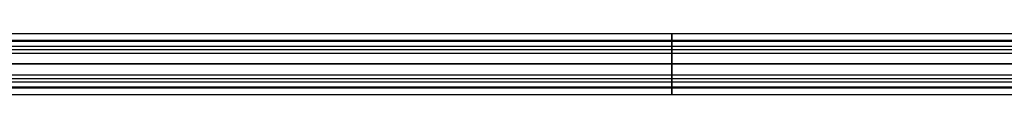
# Model space of a CAD drawing. Header units: millimetres. Extents: x -715 to 715, y 0 to 720.
# Tile 3 of 256: x -344 to -89, y 169 to 185. Entities that reach past the tile are written whole.
import ezdxf

# ---------------------------------------------------------------- set-up
doc = ezdxf.new("R2010")
doc.units = ezdxf.units.MM
doc.header["$MEASUREMENT"] = 0
doc.layers.add('IGES LEVEL 9', color=7, linetype='Continuous')

msp = doc.modelspace()

# ---------------------------------------------------------------- linework, layer by layer
at = {"layer": 'IGES LEVEL 9', "color": 255, "extrusion": (1, 0, 0)}
for radius, start, end in [(8, 270, 90), (6, 270, 90), (8, 90, 270), (6, 90, 270)]:
    msp.add_arc((177, 0, -175), radius, start, end, dxfattribs=at)
at = {"layer": 'IGES LEVEL 9', "color": 255}
for points in [[(-350, 184.85, 1.56), (0, 184.85, 1.56), (350, 184.85, 1.56)], [(-350, 183.18, -5.08), (0, 183.18, -5.08), (350, 183.18, -5.08)], [(-350, 182.88, 1.17), (0, 182.88, 1.17), (350, 182.88, 1.17)], [(-350, 181.64, -3.81), (0, 181.64, -3.81), (350, 181.64, -3.81)], [(-350, 180.77, 7.06), (0, 180.77, 7.06), (350, 180.77, 7.06)], [(-350, 179.83, 5.29), (0, 179.83, 5.29), (350, 179.83, 5.29)], [(-350, 177, 6), (0, 177, 6), (350, 177, 6)], [(350, 177, -6), (0, 177, -6), (-350, 177, -6)], [(350, 177, 8), (0, 177, 8), (-350, 177, 8)], [(-350, 177, -8), (0, 177, -8), (350, 177, -8)], [(350, 177, -8), (0, 177, -8), (-350, 177, -8)], [(-350, 177, 8), (0, 177, 8), (350, 177, 8)], [(-350, 177, -6), (0, 177, -6), (350, 177, -6)], [(350, 177, 6), (0, 177, 6), (-350, 177, 6)], [(-350, 174.17, 5.29), (0, 174.17, 5.29), (350, 174.17, 5.29)], [(-350, 173.23, 7.06), (0, 173.23, 7.06), (350, 173.23, 7.06)], [(-350, 172.36, -3.81), (0, 172.36, -3.81), (350, 172.36, -3.81)], [(-350, 171.12, 1.17), (0, 171.12, 1.17), (350, 171.12, 1.17)], [(-350, 170.82, -5.08), (0, 170.82, -5.08), (350, 170.82, -5.08)], [(-350, 169.15, 1.56), (0, 169.15, 1.56), (350, 169.15, 1.56)]]:
    msp.add_open_spline(points, degree=2, dxfattribs=at)
at = {"layer": 'IGES LEVEL 9'}
for points in [[(350, 177, -8), (0, 177, -8), (-350, 177, -8)], [(-350, 177, 8), (0, 177, 8), (350, 177, 8)], [(350, 177, 6), (0, 177, 6), (-350, 177, 6)], [(-350, 177, -6), (0, 177, -6), (350, 177, -6)]]:
    msp.add_open_spline(points, degree=2, dxfattribs=at)

doc.saveas('drawing.dxf')
